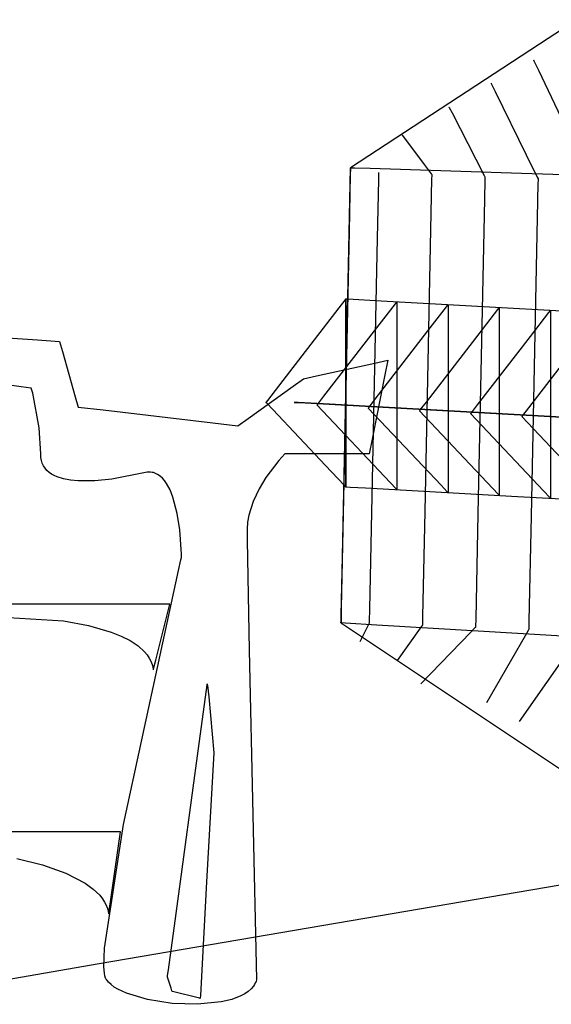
# Model space of a CAD drawing. Extents: x -3.57 to 3.57, y -2.08 to 2.06.
# Tile 149 of 219: x -0.38 to -0.22, y 1.02 to 1.31. Entities that reach past the tile are written whole.
import ezdxf

# ---------------------------------------------------------------- set-up
doc = ezdxf.new("R2010")
doc.units = 0

msp = doc.modelspace()

# ---------------------------------------------------------------- linework, layer by layer
at = {"layer": 'Layer 1', "color": 7, "linetype": 'CONTINUOUS'}
for p, q in [((-0.211785, 1.311077), (-0.220437, 1.305427)), ((-0.220437, 1.305427), (-0.279681, 1.266736)), ((-0.224839, 1.299079), (-0.224839, 1.299079)), ((-0.224839, 1.299079), (-0.224839, 1.299079)), ((-0.224839, 1.299079), (-0.224839, 1.299079)), ((-0.224839, 1.299079), (-0.224839, 1.299079)), ((-0.224839, 1.299079), (-0.224839, 1.299079)), ((-0.224839, 1.299079), (-0.224838, 1.299078)), ((-0.224838, 1.299078), (-0.224838, 1.299077)), ((-0.224838, 1.299077), (-0.224832, 1.299064)), ((-0.224832, 1.299064), (-0.224802, 1.299001)), ((-0.224802, 1.299001), (-0.224673, 1.29873)), ((-0.224673, 1.29873), (-0.223348, 1.295949)), ((-0.223348, 1.295949), (-0.211864, 1.271841)), ((-0.237492, 1.292051), (-0.237492, 1.292051)), ((-0.237492, 1.292051), (-0.237492, 1.292051)), ((-0.237492, 1.292051), (-0.237492, 1.292051)), ((-0.237492, 1.292051), (-0.237492, 1.292051)), ((-0.237492, 1.292051), (-0.237492, 1.292051)), ((-0.237492, 1.292051), (-0.237492, 1.292051)), ((-0.237492, 1.292051), (-0.237492, 1.29205)), ((-0.237492, 1.29205), (-0.237487, 1.29204)), ((-0.237487, 1.29204), (-0.237462, 1.29199)), ((-0.237462, 1.29199), (-0.237358, 1.291777)), ((-0.237358, 1.291777), (-0.236284, 1.289582)), ((-0.236284, 1.289582), (-0.226976, 1.270569)), ((-0.25015, 1.285016), (-0.25015, 1.285016)), ((-0.25015, 1.285016), (-0.25015, 1.285016)), ((-0.25015, 1.285016), (-0.25015, 1.285016)), ((-0.25015, 1.285016), (-0.25015, 1.285016)), ((-0.25015, 1.285016), (-0.25015, 1.285016)), ((-0.25015, 1.285016), (-0.250149, 1.285016)), ((-0.250149, 1.285016), (-0.250149, 1.285015)), ((-0.250149, 1.285015), (-0.250145, 1.285007)), ((-0.250145, 1.285007), (-0.250127, 1.284971)), ((-0.250127, 1.284971), (-0.250047, 1.284815)), ((-0.250047, 1.284815), (-0.249223, 1.283209)), ((-0.249223, 1.283209), (-0.242086, 1.269295)), ((-0.264213, 1.276579), (-0.264213, 1.276579)), ((-0.264213, 1.276579), (-0.264213, 1.276579)), ((-0.264213, 1.276579), (-0.264213, 1.276579)), ((-0.264213, 1.276579), (-0.264213, 1.276579)), ((-0.264213, 1.276579), (-0.264213, 1.276579)), ((-0.264213, 1.276579), (-0.264213, 1.276579)), ((-0.264213, 1.276579), (-0.264212, 1.276578)), ((-0.264212, 1.276578), (-0.264209, 1.276574)), ((-0.264209, 1.276574), (-0.264194, 1.276553)), ((-0.264194, 1.276553), (-0.264127, 1.276465)), ((-0.264127, 1.276465), (-0.263447, 1.275555)), ((-0.263447, 1.275555), (-0.25755, 1.267667)), ((-0.242086, 1.269295), (-0.239573, 1.264396)), ((-0.226976, 1.270569), (-0.223699, 1.263874)), ((-0.282082, 1.150226), (-0.279681, 1.266736)), ((-0.279689, 1.26636), (-0.279722, 1.264739)), ((-0.279682, 1.266694), (-0.279689, 1.26636)), ((-0.279681, 1.266726), (-0.279682, 1.266694)), ((-0.279681, 1.266736), (-0.279681, 1.266736)), ((-0.279681, 1.266736), (-0.279681, 1.266736)), ((-0.279681, 1.266736), (-0.279681, 1.266736)), ((-0.279681, 1.266736), (-0.279681, 1.266736)), ((-0.279681, 1.266736), (-0.279681, 1.266734)), ((-0.279681, 1.266736), (-0.279681, 1.266736)), ((-0.279681, 1.266736), (-0.279681, 1.266736)), ((-0.279681, 1.266736), (-0.279681, 1.266736)), ((-0.279681, 1.266736), (-0.279681, 1.266736)), ((-0.279681, 1.266736), (-0.279679, 1.266736)), ((-0.279681, 1.266734), (-0.279681, 1.266726)), ((-0.279679, 1.266736), (-0.279674, 1.266736)), ((-0.279674, 1.266736), (-0.279654, 1.266735)), ((-0.279654, 1.266735), (-0.279436, 1.266728)), ((-0.279436, 1.266728), (-0.278362, 1.266694)), ((-0.278362, 1.266694), (-0.273785, 1.266548)), ((-0.273785, 1.266548), (-0.228421, 1.265096)), ((-0.25755, 1.267667), (-0.255474, 1.26489)), ((-0.279722, 1.264739), (-0.280075, 1.247614)), ((-0.271291, 1.263065), (-0.271654, 1.245644)), ((-0.271255, 1.264823), (-0.271291, 1.263065)), ((-0.271246, 1.265236), (-0.271255, 1.264823)), ((-0.271244, 1.26532), (-0.271246, 1.265236)), ((-0.271244, 1.265331), (-0.271244, 1.265331)), ((-0.271244, 1.265331), (-0.271244, 1.265331)), ((-0.271244, 1.265331), (-0.271244, 1.265331)), ((-0.271244, 1.265331), (-0.271244, 1.265331)), ((-0.271244, 1.265331), (-0.271244, 1.265331)), ((-0.271244, 1.265331), (-0.271244, 1.26533)), ((-0.271244, 1.26533), (-0.271244, 1.265328)), ((-0.271244, 1.265328), (-0.271244, 1.26532)), ((-0.25533, 1.26337), (-0.255545, 1.253058)), ((-0.255474, 1.26489), (-0.255315, 1.264677)), ((-0.255309, 1.264374), (-0.25533, 1.26337)), ((-0.255315, 1.264677), (-0.255304, 1.264662)), ((-0.255304, 1.264608), (-0.255309, 1.264374)), ((-0.255304, 1.264662), (-0.255303, 1.264662)), ((-0.255303, 1.264655), (-0.255304, 1.264608)), ((-0.255303, 1.264662), (-0.255303, 1.264661)), ((-0.255303, 1.264661), (-0.255303, 1.264661)), ((-0.255303, 1.264661), (-0.255303, 1.264661)), ((-0.255303, 1.264661), (-0.255303, 1.264661)), ((-0.255303, 1.264661), (-0.255303, 1.264661)), ((-0.255303, 1.264661), (-0.255303, 1.264661)), ((-0.255303, 1.264661), (-0.255303, 1.264661)), ((-0.255303, 1.264661), (-0.255303, 1.264661)), ((-0.255303, 1.264661), (-0.255303, 1.264661)), ((-0.255303, 1.264661), (-0.255303, 1.264661)), ((-0.255303, 1.264661), (-0.255303, 1.26466)), ((-0.255303, 1.26466), (-0.255303, 1.264655)), ((-0.239393, 1.2627), (-0.239608, 1.252389)), ((-0.239573, 1.264396), (-0.23938, 1.264019)), ((-0.239372, 1.263705), (-0.239393, 1.2627)), ((-0.23938, 1.264019), (-0.239367, 1.263994)), ((-0.239367, 1.263939), (-0.239372, 1.263705)), ((-0.239367, 1.263994), (-0.239366, 1.263992)), ((-0.239366, 1.263986), (-0.239367, 1.263939)), ((-0.239366, 1.263992), (-0.239366, 1.263992)), ((-0.239366, 1.263992), (-0.239366, 1.263992)), ((-0.239366, 1.263992), (-0.239366, 1.263992)), ((-0.239366, 1.263992), (-0.239366, 1.263992)), ((-0.239366, 1.263992), (-0.239366, 1.263992)), ((-0.239366, 1.263992), (-0.239366, 1.263992)), ((-0.239366, 1.263992), (-0.239366, 1.263992)), ((-0.239366, 1.263992), (-0.239366, 1.263992)), ((-0.239366, 1.263992), (-0.239366, 1.263992)), ((-0.239366, 1.263992), (-0.239366, 1.263992)), ((-0.239366, 1.263992), (-0.239366, 1.263991)), ((-0.239366, 1.263991), (-0.239366, 1.263986)), ((-0.228421, 1.265096), (0.06125, 1.255828)), ((-0.223699, 1.263874), (-0.223447, 1.26336)), ((-0.223435, 1.263036), (-0.223456, 1.262031)), ((-0.223447, 1.26336), (-0.22343, 1.263325)), ((-0.22343, 1.26327), (-0.223435, 1.263036)), ((-0.22343, 1.263325), (-0.223429, 1.263323)), ((-0.223429, 1.263317), (-0.22343, 1.26327)), ((-0.223429, 1.263323), (-0.223429, 1.263323)), ((-0.223429, 1.263323), (-0.223429, 1.263323)), ((-0.223429, 1.263323), (-0.223429, 1.263323)), ((-0.223429, 1.263323), (-0.223429, 1.263323)), ((-0.223429, 1.263323), (-0.223429, 1.263323)), ((-0.223429, 1.263323), (-0.223429, 1.263323)), ((-0.223429, 1.263323), (-0.223429, 1.263323)), ((-0.223429, 1.263323), (-0.223429, 1.263323)), ((-0.223429, 1.263323), (-0.223429, 1.263323)), ((-0.223429, 1.263323), (-0.223429, 1.263322)), ((-0.223429, 1.263322), (-0.223429, 1.263321)), ((-0.223429, 1.263321), (-0.223429, 1.263317)), ((-0.223456, 1.262031), (-0.223671, 1.251719)), ((-0.255545, 1.253058), (-0.257405, 1.163707)), ((-0.239608, 1.252389), (-0.241468, 1.163038)), ((-0.223671, 1.251719), (-0.225531, 1.162369)), ((-0.280075, 1.247614), (-0.282399, 1.134859)), ((-0.271654, 1.245644), (-0.27397, 1.134413)), ((-0.281137, 1.227296), (-0.281315, 1.227066)), ((-0.281096, 1.22735), (-0.281137, 1.227296)), ((-0.281088, 1.227361), (-0.281096, 1.22735)), ((-0.281087, 1.227362), (-0.281088, 1.227361)), ((-0.281086, 1.227362), (-0.281087, 1.227362)), ((-0.281087, 1.227362), (-0.281087, 1.227362)), ((-0.281087, 1.227362), (-0.281087, 1.227362)), ((-0.281087, 1.227362), (-0.281087, 1.227362)), ((-0.281087, 1.227362), (-0.281087, 1.227362)), ((-0.281087, 1.227362), (-0.281087, 1.227362)), ((-0.281087, 1.227362), (-0.281087, 1.227362)), ((-0.281087, 1.227362), (-0.281087, 1.227361)), ((-0.281087, 1.227362), (-0.281087, 1.227362)), ((-0.281087, 1.227362), (-0.281087, 1.227362)), ((-0.281087, 1.227362), (-0.281087, 1.227362)), ((-0.281087, 1.227362), (-0.281087, 1.227362)), ((-0.281087, 1.227362), (-0.281087, 1.227362)), ((-0.281087, 1.227362), (-0.281087, 1.227362)), ((-0.281087, 1.175948), (-0.281087, 1.227362)), ((-0.281087, 1.227361), (-0.281087, 1.227358)), ((-0.281087, 1.227358), (-0.281087, 1.227323)), ((-0.281087, 1.227323), (-0.281087, 1.227151)), ((-0.281084, 1.227362), (-0.281086, 1.227362)), ((-0.280576, 1.227334), (-0.281084, 1.227362)), ((-0.27042, 1.226767), (-0.280576, 1.227334)), ((-0.283141, 1.224704), (-0.298963, 1.204228)), ((-0.281315, 1.227066), (-0.283141, 1.224704)), ((-0.281087, 1.227151), (-0.281087, 1.226419)), ((-0.281087, 1.226419), (-0.281087, 1.219161)), ((-0.271771, 1.218704), (-0.266199, 1.225914)), ((0.020409, 1.210547), (-0.27042, 1.226767)), ((-0.266199, 1.225914), (-0.265771, 1.226468)), ((-0.265771, 1.226468), (-0.265742, 1.226505)), ((-0.265742, 1.226505), (-0.26574, 1.226508)), ((-0.26574, 1.226508), (-0.26574, 1.226508)), ((-0.26574, 1.226508), (-0.26574, 1.226508)), ((-0.26574, 1.226508), (-0.26574, 1.226508)), ((-0.26574, 1.226508), (-0.26574, 1.226508)), ((-0.26574, 1.226508), (-0.26574, 1.226508)), ((-0.26574, 1.226508), (-0.26574, 1.226508)), ((-0.26574, 1.226508), (-0.26574, 1.226508)), ((-0.26574, 1.226508), (-0.26574, 1.226508)), ((-0.26574, 1.226508), (-0.26574, 1.226508)), ((-0.26574, 1.226508), (-0.26574, 1.226508)), ((-0.26574, 1.226508), (-0.26574, 1.226507)), ((-0.26574, 1.226507), (-0.26574, 1.226505)), ((-0.26574, 1.226505), (-0.26574, 1.226486)), ((-0.26574, 1.226486), (-0.26574, 1.226388)), ((-0.26574, 1.226388), (-0.26574, 1.22597)), ((-0.26574, 1.22597), (-0.26574, 1.221673)), ((-0.256427, 1.217847), (-0.250856, 1.225056)), ((-0.250856, 1.225056), (-0.250428, 1.22561)), ((-0.250428, 1.22561), (-0.2504, 1.225647)), ((-0.2504, 1.225647), (-0.250398, 1.225649)), ((-0.250398, 1.225649), (-0.250398, 1.22565)), ((-0.250398, 1.22565), (-0.250398, 1.22565)), ((-0.250398, 1.22565), (-0.250398, 1.22565)), ((-0.250398, 1.22565), (-0.250398, 1.22565)), ((-0.250398, 1.22565), (-0.250398, 1.22565)), ((-0.250398, 1.22565), (-0.250398, 1.22565)), ((-0.250398, 1.22565), (-0.250398, 1.22565)), ((-0.250398, 1.22565), (-0.250398, 1.22565)), ((-0.250398, 1.22565), (-0.250398, 1.22565)), ((-0.250398, 1.22565), (-0.250398, 1.225649)), ((-0.250398, 1.225649), (-0.250398, 1.225649)), ((-0.250398, 1.225649), (-0.250398, 1.225647)), ((-0.250398, 1.225647), (-0.250398, 1.225627)), ((-0.250398, 1.225627), (-0.250398, 1.22553)), ((-0.250398, 1.22553), (-0.250398, 1.225111)), ((-0.250398, 1.225111), (-0.250398, 1.220815)), ((-0.235514, 1.224202), (-0.235086, 1.224756)), ((-0.235086, 1.224756), (-0.235057, 1.224793)), ((-0.235057, 1.224793), (-0.235055, 1.224795)), ((-0.235055, 1.224795), (-0.235055, 1.224795)), ((-0.235055, 1.224795), (-0.235055, 1.224795)), ((-0.235055, 1.224795), (-0.235055, 1.224795)), ((-0.235055, 1.224795), (-0.235055, 1.224795)), ((-0.235055, 1.224795), (-0.235055, 1.224795)), ((-0.235055, 1.224795), (-0.235055, 1.224795)), ((-0.235055, 1.224795), (-0.235055, 1.224795)), ((-0.235055, 1.224795), (-0.235055, 1.224795)), ((-0.235055, 1.224795), (-0.235055, 1.224795)), ((-0.235055, 1.224795), (-0.235055, 1.224795)), ((-0.235055, 1.224795), (-0.235055, 1.224795)), ((-0.235055, 1.224795), (-0.235055, 1.224793)), ((-0.235055, 1.224793), (-0.235055, 1.224773)), ((-0.235055, 1.224773), (-0.235055, 1.224676)), ((-0.235055, 1.224676), (-0.235055, 1.224257)), ((-0.26574, 1.221673), (-0.26574, 1.184442)), ((-0.241084, 1.216992), (-0.235514, 1.224202)), ((-0.235055, 1.224257), (-0.235055, 1.21996)), ((-0.225738, 1.216138), (-0.220167, 1.223347)), ((-0.220167, 1.223347), (-0.219739, 1.223901)), ((-0.219739, 1.223901), (-0.219711, 1.223938)), ((-0.219711, 1.223938), (-0.219709, 1.223941)), ((-0.219709, 1.223941), (-0.219709, 1.223941)), ((-0.219709, 1.223941), (-0.219709, 1.223941)), ((-0.219709, 1.223941), (-0.219709, 1.223941)), ((-0.219709, 1.223941), (-0.219709, 1.223941)), ((-0.219709, 1.223941), (-0.219709, 1.223941)), ((-0.219709, 1.223941), (-0.219709, 1.223941)), ((-0.219709, 1.223941), (-0.219709, 1.223941)), ((-0.219709, 1.223941), (-0.219709, 1.223941)), ((-0.219709, 1.223941), (-0.219709, 1.223941)), ((-0.219709, 1.223941), (-0.219709, 1.223941)), ((-0.219709, 1.223941), (-0.219709, 1.22394)), ((-0.219709, 1.22394), (-0.219709, 1.223938)), ((-0.219709, 1.223938), (-0.219709, 1.223919)), ((-0.219709, 1.223919), (-0.219709, 1.223821)), ((-0.219709, 1.223821), (-0.219709, 1.223403)), ((-0.219709, 1.223403), (-0.219709, 1.219106)), ((-0.287595, 1.198226), (-0.271771, 1.218704)), ((-0.281087, 1.219161), (-0.281087, 1.172814)), ((-0.250398, 1.220815), (-0.250398, 1.183587)), ((-0.235055, 1.21996), (-0.235055, 1.182729)), ((-0.219709, 1.219106), (-0.219709, 1.181875)), ((-0.402463, 1.21708), (-0.373458, 1.215145)), ((-0.272249, 1.197371), (-0.256427, 1.217847)), ((-0.256906, 1.196517), (-0.241084, 1.216992)), ((-0.24156, 1.195663), (-0.225738, 1.216138)), ((-0.373458, 1.215145), (-0.366866, 1.214705)), ((-0.366866, 1.214705), (-0.365987, 1.211629)), ((-0.226217, 1.194804), (-0.210396, 1.21528)), ((-0.365987, 1.211629), (-0.362119, 1.198095)), ((-0.289789, 1.204336), (-0.272385, 1.208204)), ((-0.272385, 1.208204), (-0.268429, 1.209083)), ((-0.268429, 1.209083), (-0.269308, 1.204688)), ((-0.298963, 1.204228), (-0.304533, 1.197019)), ((-0.293744, 1.203457), (-0.289789, 1.204336)), ((-0.269308, 1.204688), (-0.273176, 1.185351)), ((-0.37838, 1.201085), (-0.391916, 1.203017)), ((-0.375303, 1.200646), (-0.37838, 1.201085)), ((-0.310353, 1.191591), (-0.29682, 1.201259)), ((-0.29682, 1.201259), (-0.293744, 1.203457)), ((-0.374864, 1.199151), (-0.375303, 1.200646)), ((-0.372931, 1.188778), (-0.374864, 1.199151)), ((-0.362119, 1.198095), (-0.36124, 1.19502)), ((-0.289421, 1.195863), (-0.287595, 1.198226)), ((-0.36124, 1.19502), (-0.35377, 1.194141)), ((-0.30499, 1.196428), (-0.304992, 1.196425)), ((-0.304992, 1.196425), (-0.304992, 1.196425)), ((-0.304992, 1.196425), (-0.304992, 1.196425)), ((-0.304992, 1.196425), (-0.304992, 1.196425)), ((-0.304992, 1.196425), (-0.304992, 1.196425)), ((-0.304992, 1.196425), (-0.304992, 1.196425)), ((-0.304992, 1.196425), (-0.304992, 1.196425)), ((-0.304992, 1.196425), (-0.304992, 1.196425)), ((-0.304992, 1.196425), (-0.304992, 1.196425)), ((-0.304992, 1.196425), (-0.304992, 1.196425)), ((-0.304992, 1.196425), (-0.304992, 1.196425)), ((-0.304992, 1.196425), (-0.304992, 1.196425)), ((-0.304992, 1.196425), (-0.304991, 1.196424)), ((-0.304991, 1.196424), (-0.304983, 1.196415)), ((-0.304961, 1.196465), (-0.30499, 1.196428)), ((-0.304983, 1.196415), (-0.304941, 1.196371)), ((-0.304533, 1.197019), (-0.304961, 1.196465)), ((-0.304941, 1.196371), (-0.304763, 1.196183)), ((-0.304763, 1.196183), (-0.302937, 1.19425)), ((-0.295287, 1.196354), (-0.296555, 1.196425)), ((-0.296555, 1.196425), (-0.296555, 1.196425)), ((-0.296555, 1.196425), (-0.296555, 1.196425)), ((-0.296555, 1.196425), (-0.296555, 1.196425)), ((-0.296555, 1.196425), (-0.296555, 1.196425)), ((-0.296555, 1.196425), (-0.296555, 1.196425)), ((-0.296555, 1.196425), (-0.296555, 1.196425)), ((-0.296555, 1.196425), (-0.296555, 1.196425)), ((-0.296555, 1.196425), (-0.296555, 1.196425)), ((-0.296555, 1.196425), (-0.296555, 1.196425)), ((-0.296555, 1.196425), (-0.296555, 1.196425)), ((-0.296555, 1.196425), (-0.296553, 1.196425)), ((-0.296553, 1.196425), (-0.296548, 1.196425)), ((-0.296548, 1.196425), (-0.296493, 1.196422)), ((-0.296493, 1.196422), (-0.29622, 1.196406)), ((-0.29622, 1.196406), (-0.295035, 1.19634)), ((-0.285892, 1.195831), (-0.295287, 1.196354)), ((-0.295035, 1.19634), (-0.282458, 1.195639)), ((-0.28965, 1.195567), (-0.28965, 1.195567)), ((-0.28965, 1.195567), (-0.28965, 1.195567)), ((-0.28965, 1.195567), (-0.28965, 1.195567)), ((-0.28965, 1.195567), (-0.28965, 1.195567)), ((-0.28965, 1.195567), (-0.28965, 1.195567)), ((-0.28965, 1.195567), (-0.289649, 1.195567)), ((-0.267795, 1.172431), (-0.28965, 1.195567)), ((-0.289649, 1.195568), (-0.28964, 1.195579)), ((-0.289649, 1.195567), (-0.289649, 1.195568)), ((-0.28964, 1.195579), (-0.289599, 1.195633)), ((-0.289599, 1.195633), (-0.289421, 1.195863)), ((0.004933, 1.179611), (-0.285892, 1.195831)), ((-0.282458, 1.195639), (0.056406, 1.17674)), ((-0.274252, 1.194778), (-0.274075, 1.195008)), ((-0.274075, 1.195008), (-0.272249, 1.197371)), ((-0.258732, 1.194154), (-0.256906, 1.196517)), ((-0.243386, 1.1933), (-0.24156, 1.195663)), ((-0.35377, 1.194141), (-0.3209, 1.190273)), ((-0.302937, 1.19425), (-0.287115, 1.177497)), ((-0.274303, 1.194713), (-0.274302, 1.194714)), ((-0.274303, 1.194713), (-0.274303, 1.194713)), ((-0.274303, 1.194713), (-0.274303, 1.194713)), ((-0.274303, 1.194713), (-0.274303, 1.194713)), ((-0.274303, 1.194713), (-0.274303, 1.194713)), ((-0.274303, 1.194713), (-0.274303, 1.194713)), ((-0.274303, 1.194713), (-0.274303, 1.194713)), ((-0.252452, 1.171577), (-0.274303, 1.194713)), ((-0.274302, 1.194714), (-0.274294, 1.194725)), ((-0.274294, 1.194725), (-0.274252, 1.194778)), ((-0.258961, 1.193858), (-0.25896, 1.193859)), ((-0.258961, 1.193858), (-0.258961, 1.193858)), ((-0.258961, 1.193858), (-0.258961, 1.193858)), ((-0.258961, 1.193858), (-0.258961, 1.193858)), ((-0.258961, 1.193858), (-0.258961, 1.193858)), ((-0.258961, 1.193858), (-0.258961, 1.193858)), ((-0.23711, 1.170719), (-0.258961, 1.193858)), ((-0.25896, 1.19386), (-0.258951, 1.19387)), ((-0.25896, 1.193859), (-0.25896, 1.19386)), ((-0.258951, 1.19387), (-0.25891, 1.193924)), ((-0.25891, 1.193924), (-0.258732, 1.194154)), ((-0.243614, 1.193004), (-0.243613, 1.193005)), ((-0.243614, 1.193004), (-0.243614, 1.193004)), ((-0.243614, 1.193004), (-0.243614, 1.193004)), ((-0.243614, 1.193004), (-0.243614, 1.193004)), ((-0.243614, 1.193004), (-0.243614, 1.193004)), ((-0.243614, 1.193004), (-0.243614, 1.193004)), ((-0.243614, 1.193004), (-0.243614, 1.193004)), ((-0.221763, 1.169865), (-0.243614, 1.193004)), ((-0.243613, 1.193005), (-0.243605, 1.193016)), ((-0.243605, 1.193016), (-0.243563, 1.19307)), ((-0.243563, 1.19307), (-0.243386, 1.1933)), ((-0.228272, 1.192146), (-0.228272, 1.192146)), ((-0.228272, 1.192146), (-0.228272, 1.192146)), ((-0.228272, 1.192146), (-0.228272, 1.192146)), ((-0.228272, 1.192146), (-0.228272, 1.192146)), ((-0.228272, 1.192146), (-0.228272, 1.192146)), ((-0.228272, 1.192146), (-0.228271, 1.192146)), ((-0.206421, 1.16901), (-0.228272, 1.192146)), ((-0.228271, 1.192147), (-0.228262, 1.192158)), ((-0.228271, 1.192146), (-0.228271, 1.192147)), ((-0.228262, 1.192158), (-0.228221, 1.192211)), ((-0.228221, 1.192211), (-0.228043, 1.192441)), ((-0.228043, 1.192441), (-0.226217, 1.194804)), ((-0.3209, 1.190273), (-0.313429, 1.189394)), ((-0.313429, 1.189394), (-0.310353, 1.191591)), ((-0.372492, 1.180957), (-0.372931, 1.188778)), ((-0.273176, 1.185351), (-0.274055, 1.180957)), ((-0.26574, 1.184442), (-0.26574, 1.171335)), ((-0.250398, 1.183587), (-0.250398, 1.170481)), ((-0.372435, 1.179943), (-0.372492, 1.180957)), ((-0.299366, 1.180957), (-0.301124, 1.179023)), ((-0.295411, 1.180957), (-0.299366, 1.180957)), ((-0.27801, 1.180957), (-0.295411, 1.180957)), ((-0.274055, 1.180957), (-0.27801, 1.180957)), ((-0.235055, 1.182729), (-0.235055, 1.169622)), ((-0.219709, 1.181875), (-0.219709, 1.168768)), ((-0.372268, 1.179008), (-0.372435, 1.179943)), ((-0.371996, 1.178151), (-0.372268, 1.179008)), ((-0.371624, 1.177369), (-0.371996, 1.178151)), ((-0.371157, 1.176659), (-0.371624, 1.177369)), ((-0.301124, 1.179023), (-0.30499, 1.173925)), ((-0.287115, 1.177497), (-0.281545, 1.1716)), ((-0.370601, 1.176018), (-0.371157, 1.176659)), ((-0.36996, 1.175445), (-0.370601, 1.176018)), ((-0.36924, 1.174935), (-0.36996, 1.175445)), ((-0.368446, 1.174488), (-0.36924, 1.174935)), ((-0.367582, 1.1741), (-0.368446, 1.174488)), ((-0.341555, 1.175331), (-0.351134, 1.173442)), ((-0.340533, 1.175506), (-0.341555, 1.175331)), ((-0.339574, 1.17551), (-0.340533, 1.175506)), ((-0.339119, 1.175452), (-0.339574, 1.17551)), ((-0.338678, 1.175355), (-0.339119, 1.175452)), ((-0.338252, 1.175221), (-0.338678, 1.175355)), ((-0.337444, 1.174847), (-0.338252, 1.175221)), ((-0.336693, 1.17434), (-0.337444, 1.174847)), ((-0.335997, 1.173711), (-0.336693, 1.17434)), ((-0.281087, 1.171652), (-0.281087, 1.175948)), ((-0.365669, 1.173491), (-0.367582, 1.1741)), ((-0.363542, 1.173088), (-0.365669, 1.173491)), ((-0.361242, 1.17287), (-0.363542, 1.173088)), ((-0.356287, 1.172909), (-0.361242, 1.17287)), ((-0.351134, 1.173442), (-0.356287, 1.172909)), ((-0.335353, 1.172972), (-0.335997, 1.173711)), ((-0.33476, 1.172132), (-0.335353, 1.172972)), ((-0.333716, 1.170195), (-0.33476, 1.172132)), ((-0.30499, 1.173925), (-0.307055, 1.170519)), ((-0.281545, 1.1716), (-0.281117, 1.171147)), ((-0.281087, 1.172814), (-0.281087, 1.171196)), ((-0.281087, 1.171234), (-0.281087, 1.171652)), ((-0.281087, 1.171136), (-0.281087, 1.171234)), ((-0.265969, 1.170498), (-0.267795, 1.172431)), ((-0.26574, 1.171335), (-0.26574, 1.170328)), ((-0.250626, 1.169644), (-0.252452, 1.171577)), ((-0.332849, 1.167987), (-0.333716, 1.170195)), ((-0.307055, 1.170519), (-0.308857, 1.166718)), ((-0.281117, 1.171147), (-0.281089, 1.171116)), ((-0.281089, 1.171116), (-0.281087, 1.171114)), ((-0.281087, 1.171196), (-0.281087, 1.171115)), ((-0.281087, 1.171117), (-0.281087, 1.171136)), ((-0.281087, 1.171115), (-0.281087, 1.171117)), ((-0.281087, 1.171115), (-0.281087, 1.171114)), ((-0.281087, 1.171114), (-0.281087, 1.171115)), ((-0.281087, 1.171114), (-0.281087, 1.171114)), ((-0.281087, 1.171114), (-0.281087, 1.171114)), ((-0.281087, 1.171114), (-0.281087, 1.171114)), ((-0.281087, 1.171114), (-0.281087, 1.171114)), ((-0.281087, 1.171114), (-0.281087, 1.171114)), ((-0.281087, 1.171114), (-0.281086, 1.171114)), ((-0.281087, 1.171114), (-0.281087, 1.171114)), ((-0.281087, 1.171114), (-0.281087, 1.171114)), ((-0.281087, 1.171114), (-0.281087, 1.171114)), ((-0.281087, 1.171114), (-0.281087, 1.171114)), ((-0.281087, 1.171114), (-0.281087, 1.171114)), ((-0.281087, 1.171114), (-0.281087, 1.171114)), ((-0.281087, 1.171114), (-0.281087, 1.171114)), ((-0.281087, 1.171114), (-0.281087, 1.171114)), ((-0.281087, 1.171114), (-0.281087, 1.171114)), ((-0.281087, 1.171114), (-0.281087, 1.171114)), ((-0.281086, 1.171114), (-0.281085, 1.171114)), ((-0.281085, 1.171114), (-0.28108, 1.171114)), ((-0.28108, 1.171114), (-0.281059, 1.171113)), ((-0.281059, 1.171113), (-0.280841, 1.1711)), ((-0.280841, 1.1711), (-0.279762, 1.17104)), ((-0.279762, 1.17104), (-0.275167, 1.170784)), ((-0.275167, 1.170784), (-0.229622, 1.168243)), ((-0.265791, 1.17031), (-0.265969, 1.170498)), ((-0.26575, 1.170266), (-0.265791, 1.17031)), ((-0.265741, 1.170257), (-0.26575, 1.170266)), ((-0.26574, 1.170256), (-0.265741, 1.170257)), ((-0.26574, 1.170328), (-0.26574, 1.170261)), ((-0.26574, 1.170261), (-0.26574, 1.170256)), ((-0.26574, 1.170256), (-0.26574, 1.170256)), ((-0.26574, 1.170256), (-0.26574, 1.170256)), ((-0.26574, 1.170256), (-0.26574, 1.170256)), ((-0.26574, 1.170256), (-0.26574, 1.170256)), ((-0.26574, 1.170256), (-0.26574, 1.170256)), ((-0.26574, 1.170256), (-0.26574, 1.170256)), ((-0.26574, 1.170256), (-0.26574, 1.170256)), ((-0.26574, 1.170256), (-0.26574, 1.170256)), ((-0.26574, 1.170256), (-0.26574, 1.170256)), ((-0.26574, 1.170256), (-0.26574, 1.170256)), ((-0.26574, 1.170256), (-0.26574, 1.170256)), ((-0.250448, 1.169455), (-0.250626, 1.169644)), ((-0.250407, 1.169412), (-0.250448, 1.169455)), ((-0.250399, 1.169403), (-0.250407, 1.169412)), ((-0.250398, 1.169402), (-0.250399, 1.169403)), ((-0.250398, 1.170481), (-0.250398, 1.169474)), ((-0.250398, 1.169474), (-0.250398, 1.169407)), ((-0.250398, 1.169407), (-0.250398, 1.169402)), ((-0.250398, 1.169402), (-0.250398, 1.169402)), ((-0.250398, 1.169402), (-0.250398, 1.169402)), ((-0.250398, 1.169402), (-0.250398, 1.169402)), ((-0.250398, 1.169402), (-0.250398, 1.169402)), ((-0.250398, 1.169402), (-0.250398, 1.169402)), ((-0.250398, 1.169402), (-0.250398, 1.169402)), ((-0.250398, 1.169402), (-0.250398, 1.169402)), ((-0.250398, 1.169402), (-0.250398, 1.169402)), ((-0.250398, 1.169402), (-0.250398, 1.169402)), ((-0.250398, 1.169402), (-0.250398, 1.169402)), ((-0.250398, 1.169402), (-0.250398, 1.169402)), ((-0.235284, 1.168785), (-0.23711, 1.170719)), ((-0.235106, 1.168597), (-0.235284, 1.168785)), ((-0.235065, 1.168553), (-0.235106, 1.168597)), ((-0.235056, 1.168544), (-0.235065, 1.168553)), ((-0.235055, 1.168544), (-0.235056, 1.168544)), ((-0.235055, 1.169622), (-0.235055, 1.168615)), ((-0.235055, 1.168615), (-0.235055, 1.168548)), ((-0.235055, 1.168548), (-0.235055, 1.168544)), ((-0.235055, 1.168544), (-0.235055, 1.168543)), ((-0.235055, 1.168543), (-0.235055, 1.168544)), ((-0.235055, 1.168543), (-0.235055, 1.168543)), ((-0.235055, 1.168543), (-0.235055, 1.168543)), ((-0.235055, 1.168543), (-0.235055, 1.168543)), ((-0.235055, 1.168543), (-0.235055, 1.168543)), ((-0.235055, 1.168543), (-0.235055, 1.168543)), ((-0.235055, 1.168543), (-0.235055, 1.168543)), ((-0.235055, 1.168543), (-0.235055, 1.168543)), ((-0.235055, 1.168543), (-0.235055, 1.168543)), ((-0.235055, 1.168543), (-0.235055, 1.168543)), ((-0.219937, 1.167931), (-0.221763, 1.169865)), ((-0.219709, 1.168768), (-0.219709, 1.167761)), ((-0.331582, 1.163104), (-0.332849, 1.167987)), ((-0.308857, 1.166718), (-0.310131, 1.162653)), ((-0.229622, 1.168243), (0.061207, 1.15202)), ((-0.219759, 1.167743), (-0.219937, 1.167931)), ((-0.219718, 1.167699), (-0.219759, 1.167743)), ((-0.21971, 1.16769), (-0.219718, 1.167699)), ((-0.219709, 1.167689), (-0.21971, 1.16769)), ((-0.219709, 1.167761), (-0.219709, 1.167694)), ((-0.219709, 1.167694), (-0.219709, 1.167689)), ((-0.219709, 1.167689), (-0.219709, 1.167689)), ((-0.219709, 1.167689), (-0.219709, 1.167689)), ((-0.219709, 1.167689), (-0.219709, 1.167689)), ((-0.219709, 1.167689), (-0.219709, 1.167689)), ((-0.219709, 1.167689), (-0.219709, 1.167689)), ((-0.219709, 1.167689), (-0.219709, 1.167689)), ((-0.219709, 1.167689), (-0.219709, 1.167689)), ((-0.219709, 1.167689), (-0.219709, 1.167689)), ((-0.219709, 1.167689), (-0.219709, 1.167689)), ((-0.219709, 1.167689), (-0.219709, 1.167689)), ((-0.219709, 1.167689), (-0.219709, 1.167689)), ((-0.330825, 1.158176), (-0.331582, 1.163104)), ((-0.310131, 1.162653), (-0.310488, 1.160563)), ((-0.257405, 1.163707), (-0.25806, 1.132251)), ((-0.241468, 1.163038), (-0.242123, 1.131582)), ((-0.225531, 1.162369), (-0.226186, 1.130912)), ((-0.310488, 1.160563), (-0.310614, 1.158457)), ((-0.330318, 1.150952), (-0.330825, 1.158176)), ((-0.310614, 1.158457), (-0.310583, 1.155087)), ((-0.310583, 1.155087), (-0.309962, 1.122162)), ((-0.330304, 1.150199), (-0.330318, 1.150952)), ((-0.331232, 1.146079), (-0.330482, 1.149265)), ((-0.330482, 1.149265), (-0.330324, 1.149934)), ((-0.330324, 1.149934), (-0.330303, 1.15002)), ((-0.330303, 1.15004), (-0.330304, 1.150199)), ((-0.330303, 1.15002), (-0.330303, 1.15004)), ((-0.282445, 1.132623), (-0.282082, 1.150226)), ((-0.347634, 1.069979), (-0.331232, 1.146079)), ((-0.343969, 1.135957), (-0.401325, 1.135957)), ((-0.334986, 1.135957), (-0.343969, 1.135957)), ((-0.338023, 1.119142), (-0.333819, 1.135957)), ((-0.33408, 1.135957), (-0.334986, 1.135957)), ((-0.333867, 1.135957), (-0.33408, 1.135957)), ((-0.333824, 1.135957), (-0.333867, 1.135957)), ((-0.33382, 1.135957), (-0.333824, 1.135957)), ((-0.333819, 1.135957), (-0.33382, 1.135957)), ((-0.333819, 1.135957), (-0.333819, 1.135957)), ((-0.333819, 1.135957), (-0.333819, 1.135957)), ((-0.333819, 1.135957), (-0.333819, 1.135957)), ((-0.333819, 1.135957), (-0.333819, 1.135957)), ((-0.333819, 1.135957), (-0.333819, 1.135957)), ((-0.282399, 1.134859), (-0.282486, 1.130634)), ((-0.27397, 1.134413), (-0.274045, 1.13082)), ((-0.394368, 1.132679), (-0.365678, 1.130944)), ((-0.365678, 1.130944), (-0.358197, 1.129556)), ((-0.282486, 1.130634), (-0.282492, 1.130353)), ((-0.282492, 1.130345), (-0.28249, 1.13043)), ((-0.282492, 1.130353), (-0.282492, 1.130336)), ((-0.282492, 1.130337), (-0.282492, 1.130345)), ((-0.282492, 1.130335), (-0.282492, 1.130337)), ((-0.282492, 1.130336), (-0.282492, 1.130335)), ((-0.282492, 1.130335), (-0.282492, 1.130335)), ((-0.282492, 1.130335), (-0.282492, 1.130335)), ((-0.282492, 1.130335), (-0.282492, 1.130335)), ((-0.282492, 1.130335), (-0.282492, 1.130335)), ((-0.282492, 1.130335), (-0.282492, 1.130335)), ((-0.282492, 1.130335), (-0.282492, 1.130334)), ((-0.281218, 1.130259), (-0.282492, 1.130335)), ((-0.282492, 1.130335), (-0.282492, 1.130335)), ((-0.282492, 1.130335), (-0.282492, 1.130335)), ((-0.282492, 1.130335), (-0.282492, 1.130335)), ((-0.282492, 1.130335), (-0.282492, 1.130335)), ((-0.282492, 1.130335), (-0.282492, 1.130335)), ((-0.282492, 1.130335), (-0.282492, 1.130335)), ((-0.282492, 1.130335), (-0.282492, 1.130335)), ((-0.282492, 1.130335), (-0.282492, 1.130335)), ((-0.282492, 1.130335), (-0.282492, 1.130335)), ((-0.282492, 1.130335), (-0.282492, 1.130335)), ((-0.282492, 1.130334), (-0.282491, 1.130334)), ((-0.282491, 1.130334), (-0.282487, 1.130331)), ((-0.28249, 1.13043), (-0.282482, 1.130847)), ((-0.282487, 1.130331), (-0.28247, 1.13032)), ((-0.282482, 1.130847), (-0.282445, 1.132623)), ((-0.28247, 1.13032), (-0.282294, 1.130203)), ((-0.282294, 1.130203), (-0.281442, 1.129634)), ((-0.271783, 1.129697), (-0.281218, 1.130259)), ((-0.274167, 1.13011), (-0.276866, 1.124709)), ((-0.274067, 1.13031), (-0.274167, 1.13011)), ((-0.274058, 1.130329), (-0.274067, 1.13031)), ((-0.274056, 1.130334), (-0.274058, 1.130329)), ((-0.274055, 1.130335), (-0.274056, 1.130334)), ((-0.274045, 1.13082), (-0.274055, 1.130335)), ((-0.274055, 1.130335), (-0.274055, 1.130335)), ((-0.274055, 1.130335), (-0.274055, 1.130335)), ((-0.274055, 1.130335), (-0.274055, 1.130335)), ((-0.274055, 1.130335), (-0.274055, 1.130335)), ((-0.274055, 1.130335), (-0.274055, 1.130335)), ((-0.274055, 1.130335), (-0.274055, 1.130335)), ((-0.274055, 1.130335), (-0.274055, 1.130335)), ((-0.274055, 1.130335), (-0.274055, 1.130335)), ((-0.274055, 1.130335), (-0.274055, 1.130335)), ((-0.274055, 1.130335), (-0.274055, 1.130335)), ((-0.274055, 1.130335), (-0.274055, 1.130335)), ((-0.274055, 1.130335), (-0.274055, 1.130335)), ((-0.25806, 1.132251), (-0.258111, 1.129834)), ((-0.242123, 1.131582), (-0.242174, 1.129165)), ((-0.226186, 1.130912), (-0.226237, 1.128496)), ((-0.358197, 1.129556), (-0.351392, 1.12761)), ((-0.351392, 1.12761), (-0.348367, 1.126401)), ((-0.281442, 1.129634), (-0.272438, 1.123631)), ((0.020204, 1.112316), (-0.271783, 1.129697)), ((-0.258759, 1.128752), (-0.265618, 1.119083)), ((-0.258186, 1.12956), (-0.258759, 1.128752)), ((-0.243587, 1.127536), (-0.258587, 1.112051)), ((-0.25813, 1.129639), (-0.258186, 1.12956)), ((-0.258117, 1.129657), (-0.25813, 1.129639)), ((-0.258115, 1.129661), (-0.258117, 1.129657)), ((-0.258114, 1.129661), (-0.258115, 1.129661)), ((-0.258111, 1.129834), (-0.258114, 1.129673)), ((-0.258114, 1.129673), (-0.258114, 1.129662)), ((-0.258114, 1.129662), (-0.258114, 1.129662)), ((-0.258114, 1.129662), (-0.258114, 1.129661)), ((-0.258114, 1.129661), (-0.258114, 1.129661)), ((-0.258114, 1.129661), (-0.258114, 1.129661)), ((-0.258114, 1.129661), (-0.258114, 1.129661)), ((-0.258114, 1.129661), (-0.258114, 1.129661)), ((-0.258114, 1.129661), (-0.258114, 1.129661)), ((-0.258114, 1.129661), (-0.258114, 1.129661)), ((-0.258114, 1.129661), (-0.258114, 1.129661)), ((-0.258114, 1.129661), (-0.258114, 1.129661)), ((-0.258114, 1.129661), (-0.258114, 1.129661)), ((-0.242334, 1.12883), (-0.243587, 1.127536)), ((-0.242212, 1.128956), (-0.242334, 1.12883)), ((-0.242184, 1.128985), (-0.242212, 1.128956)), ((-0.242178, 1.128991), (-0.242184, 1.128985)), ((-0.242177, 1.128992), (-0.242178, 1.128991)), ((-0.242174, 1.129165), (-0.242177, 1.129004)), ((-0.242177, 1.129004), (-0.242177, 1.128993)), ((-0.242177, 1.128993), (-0.242177, 1.128992)), ((-0.242177, 1.128992), (-0.242177, 1.128992)), ((-0.242177, 1.128992), (-0.242177, 1.128992)), ((-0.242177, 1.128992), (-0.242177, 1.128992)), ((-0.242177, 1.128992), (-0.242177, 1.128992)), ((-0.242177, 1.128992), (-0.242177, 1.128992)), ((-0.242177, 1.128992), (-0.242177, 1.128992)), ((-0.242177, 1.128992), (-0.242177, 1.128992)), ((-0.242177, 1.128992), (-0.242177, 1.128992)), ((-0.242177, 1.128992), (-0.242177, 1.128992)), ((-0.242177, 1.128992), (-0.242177, 1.128992)), ((-0.226361, 1.128113), (-0.227328, 1.126441)), ((-0.226267, 1.128276), (-0.226361, 1.128113)), ((-0.226245, 1.128314), (-0.226267, 1.128276)), ((-0.226241, 1.128322), (-0.226245, 1.128314)), ((-0.22624, 1.128323), (-0.226241, 1.128322)), ((-0.226237, 1.128496), (-0.22624, 1.128335)), ((-0.22624, 1.128335), (-0.22624, 1.128324)), ((-0.22624, 1.128324), (-0.22624, 1.128323)), ((-0.22624, 1.128323), (-0.22624, 1.128323)), ((-0.22624, 1.128323), (-0.22624, 1.128323)), ((-0.22624, 1.128323), (-0.22624, 1.128323)), ((-0.22624, 1.128323), (-0.22624, 1.128323)), ((-0.22624, 1.128323), (-0.22624, 1.128323)), ((-0.22624, 1.128323), (-0.22624, 1.128323)), ((-0.22624, 1.128323), (-0.22624, 1.128323)), ((-0.22624, 1.128323), (-0.22624, 1.128323)), ((-0.22624, 1.128323), (-0.22624, 1.128323)), ((-0.22624, 1.128323), (-0.22624, 1.128323)), ((-0.348367, 1.126401), (-0.34566, 1.125018)), ((-0.34566, 1.125018), (-0.343321, 1.123453)), ((-0.227328, 1.126441), (-0.238898, 1.106429)), ((-0.211911, 1.125346), (-0.229055, 1.100803)), ((-0.343321, 1.123453), (-0.3414, 1.121692)), ((-0.3414, 1.121692), (-0.340612, 1.120736)), ((-0.309962, 1.122162), (-0.307803, 1.023461)), ((-0.272438, 1.123631), (-0.213154, 1.084106)), ((-0.340612, 1.120736), (-0.339948, 1.119727)), ((-0.339948, 1.119727), (-0.339412, 1.118663)), ((-0.339412, 1.118663), (-0.339012, 1.117544)), ((-0.338658, 1.116602), (-0.338023, 1.119142)), ((-0.339012, 1.117544), (-0.338754, 1.116368)), ((-0.338754, 1.116368), (-0.338743, 1.116293)), ((-0.338743, 1.116293), (-0.33874, 1.116274)), ((-0.33874, 1.116273), (-0.338737, 1.116285)), ((-0.33874, 1.116274), (-0.33874, 1.116272)), ((-0.33874, 1.116272), (-0.33874, 1.116273)), ((-0.33874, 1.116272), (-0.33874, 1.116272)), ((-0.33874, 1.116272), (-0.33874, 1.116272)), ((-0.33874, 1.116272), (-0.33874, 1.116272)), ((-0.33874, 1.116272), (-0.33874, 1.116272)), ((-0.33874, 1.116272), (-0.33874, 1.116272)), ((-0.33874, 1.116272), (-0.33874, 1.116272)), ((-0.338737, 1.116285), (-0.338722, 1.116346)), ((-0.338722, 1.116346), (-0.338658, 1.116602)), ((-0.35495, 1.028262), (-0.057166, 1.079244)), ((-0.353346, 1.032894), (-0.347634, 1.069979)), ((-0.358736, 1.067756), (-0.416089, 1.067756)), ((-0.349754, 1.067756), (-0.358736, 1.067756)), ((-0.35159, 1.046734), (-0.348587, 1.067756)), ((-0.348848, 1.067756), (-0.349754, 1.067756)), ((-0.348635, 1.067756), (-0.348848, 1.067756)), ((-0.348592, 1.067756), (-0.348635, 1.067756)), ((-0.348588, 1.067756), (-0.348592, 1.067756)), ((-0.348587, 1.067756), (-0.348588, 1.067756)), ((-0.348587, 1.067756), (-0.348587, 1.067756)), ((-0.348587, 1.067756), (-0.348587, 1.067756)), ((-0.348587, 1.067756), (-0.348587, 1.067756)), ((-0.348587, 1.067756), (-0.348587, 1.067756)), ((-0.348587, 1.067756), (-0.348587, 1.067756)), ((-0.379596, 1.059781), (-0.371952, 1.057818)), ((-0.371952, 1.057818), (-0.365, 1.055357)), ((-0.365, 1.055357), (-0.359148, 1.052342)), ((-0.359148, 1.052342), (-0.356762, 1.050609)), ((-0.356762, 1.050609), (-0.354804, 1.048716)), ((-0.354804, 1.048716), (-0.354001, 1.047708)), ((-0.354001, 1.047708), (-0.353325, 1.046658)), ((-0.353325, 1.046658), (-0.352781, 1.045564)), ((-0.352781, 1.045564), (-0.352376, 1.044426)), ((-0.352376, 1.044426), (-0.352117, 1.043242)), ((-0.352043, 1.043558), (-0.35159, 1.046734)), ((-0.352117, 1.043242), (-0.352105, 1.043167)), ((-0.352105, 1.043167), (-0.352103, 1.043148)), ((-0.352103, 1.043148), (-0.352102, 1.043146)), ((-0.352102, 1.043148), (-0.3521, 1.043163)), ((-0.352102, 1.043146), (-0.352102, 1.043148)), ((-0.352102, 1.043146), (-0.352102, 1.043146)), ((-0.352102, 1.043146), (-0.352102, 1.043146)), ((-0.352102, 1.043146), (-0.352102, 1.043146)), ((-0.352102, 1.043146), (-0.352102, 1.043146)), ((-0.352102, 1.043146), (-0.352102, 1.043146)), ((-0.352102, 1.043146), (-0.352102, 1.043146)), ((-0.3521, 1.043163), (-0.352089, 1.043238)), ((-0.352089, 1.043238), (-0.352043, 1.043558)), ((-0.353533, 1.027338), (-0.353346, 1.032894)), ((-0.401584, 1.020278), (-0.35495, 1.028262)), ((-0.353378, 1.025347), (-0.353533, 1.027338)), ((-0.353234, 1.024566), (-0.353378, 1.025347)), ((-0.353042, 1.023936), (-0.353234, 1.024566)), ((-0.352929, 1.023678), (-0.353042, 1.023936)), ((-0.352803, 1.023461), (-0.352929, 1.023678)), ((-0.352187, 1.022686), (-0.352803, 1.023461)), ((-0.351402, 1.021946), (-0.352187, 1.022686)), ((-0.350458, 1.021242), (-0.351402, 1.021946)), ((-0.34937, 1.020576), (-0.350458, 1.021242)), ((-0.30871, 1.021514), (-0.30943, 1.02066)), ((-0.308414, 1.02197), (-0.30871, 1.021514)), ((-0.308164, 1.022447), (-0.308414, 1.02197)), ((-0.307959, 1.022943), (-0.308164, 1.022447)), ((-0.307803, 1.023461), (-0.307959, 1.022943)), ((-0.346802, 1.019362), (-0.34937, 1.020576)), ((-0.340439, 1.017454), (-0.346802, 1.019362)), ((-0.312518, 1.018559), (-0.315229, 1.017527)), ((-0.311346, 1.019184), (-0.312518, 1.018559)), ((-0.310313, 1.019884), (-0.311346, 1.019184)), ((-0.30943, 1.02066), (-0.310313, 1.019884)), ((-0.333072, 1.016321), (-0.340439, 1.017454)), ((-0.325457, 1.016061), (-0.333072, 1.016321)), ((-0.318353, 1.016775), (-0.325457, 1.016061)), ((-0.315229, 1.017527), (-0.318353, 1.016775))]:
    msp.add_line(p, q, dxfattribs=at)
at = {"layer": 'Layer 1', "color": 8, "linetype": 'CONTINUOUS'}
for p, q in [((-0.324998, 1.094202), (-0.322814, 1.11026)), ((-0.322814, 1.11026), (-0.322611, 1.111759)), ((-0.322611, 1.111759), (-0.322573, 1.112034)), ((-0.322573, 1.112034), (-0.322571, 1.11205)), ((-0.322571, 1.11205), (-0.322571, 1.112051)), ((-0.322571, 1.112051), (-0.322571, 1.112051)), ((-0.322571, 1.112051), (-0.322571, 1.112051)), ((-0.322571, 1.112051), (-0.322571, 1.112051)), ((-0.322571, 1.112051), (-0.322571, 1.112051)), ((-0.322571, 1.112051), (-0.322571, 1.112051)), ((-0.322571, 1.112051), (-0.322571, 1.112051)), ((-0.322571, 1.112051), (-0.322571, 1.112051)), ((-0.322571, 1.112051), (-0.322571, 1.112049)), ((-0.322571, 1.112049), (-0.322569, 1.112032)), ((-0.322569, 1.112032), (-0.322559, 1.111949)), ((-0.322559, 1.111949), (-0.322516, 1.111597)), ((-0.322516, 1.111597), (-0.322113, 1.108238)), ((-0.322113, 1.108238), (-0.320628, 1.091429)), ((-0.331931, 1.043229), (-0.324998, 1.094202)), ((-0.320628, 1.091429), (-0.322756, 1.052761)), ((-0.322756, 1.052761), (-0.324632, 1.018651)), ((-0.334215, 1.026434), (-0.331931, 1.043229)), ((-0.334524, 1.024162), (-0.334523, 1.024164)), ((-0.334524, 1.024161), (-0.334524, 1.024162)), ((-0.334524, 1.024162), (-0.334524, 1.024162)), ((-0.334524, 1.024161), (-0.334524, 1.024161)), ((-0.334524, 1.024161), (-0.334524, 1.024161)), ((-0.334524, 1.024161), (-0.334524, 1.024161)), ((-0.33342, 1.02086), (-0.334524, 1.024161)), ((-0.334523, 1.024164), (-0.334522, 1.024172)), ((-0.334522, 1.024172), (-0.334511, 1.024257)), ((-0.334511, 1.024257), (-0.334454, 1.024674)), ((-0.334454, 1.024674), (-0.334215, 1.026434)), ((-0.333151, 1.020054), (-0.33342, 1.02086)), ((-0.333122, 1.019969), (-0.333151, 1.020054)), ((-0.333116, 1.019949), (-0.333122, 1.019969)), ((-0.333114, 1.019945), (-0.333116, 1.019949)), ((-0.333113, 1.019944), (-0.333114, 1.019945)), ((-0.333114, 1.019945), (-0.333114, 1.019945)), ((-0.333114, 1.019945), (-0.333114, 1.019945)), ((-0.333114, 1.019945), (-0.333114, 1.019945)), ((-0.333114, 1.019945), (-0.333114, 1.019945)), ((-0.333114, 1.019945), (-0.333114, 1.019945)), ((-0.333114, 1.019945), (-0.333114, 1.019945)), ((-0.333114, 1.019945), (-0.333114, 1.019945)), ((-0.333114, 1.019945), (-0.333114, 1.019945)), ((-0.333114, 1.019945), (-0.333114, 1.019945)), ((-0.333086, 1.019938), (-0.333113, 1.019944)), ((-0.332942, 1.019902), (-0.333086, 1.019938)), ((-0.331401, 1.019516), (-0.332942, 1.019902)), ((-0.326508, 1.018292), (-0.331401, 1.019516)), ((-0.324895, 1.017889), (-0.326508, 1.018292)), ((-0.324726, 1.017847), (-0.324895, 1.017889)), ((-0.324686, 1.017837), (-0.324726, 1.017847)), ((-0.324678, 1.017835), (-0.324686, 1.017837)), ((-0.324677, 1.017835), (-0.324678, 1.017835)), ((-0.324676, 1.017856), (-0.324677, 1.017837)), ((-0.324677, 1.017837), (-0.324677, 1.017835)), ((-0.324677, 1.017835), (-0.324677, 1.017835)), ((-0.324677, 1.017835), (-0.324677, 1.017835)), ((-0.324677, 1.017835), (-0.324677, 1.017835)), ((-0.324677, 1.017835), (-0.324677, 1.017835)), ((-0.324677, 1.017835), (-0.324677, 1.017835)), ((-0.324677, 1.017835), (-0.324677, 1.017835)), ((-0.324677, 1.017835), (-0.324677, 1.017835)), ((-0.324632, 1.018651), (-0.324676, 1.017856))]:
    msp.add_line(p, q, dxfattribs=at)

doc.saveas('drawing.dxf')
